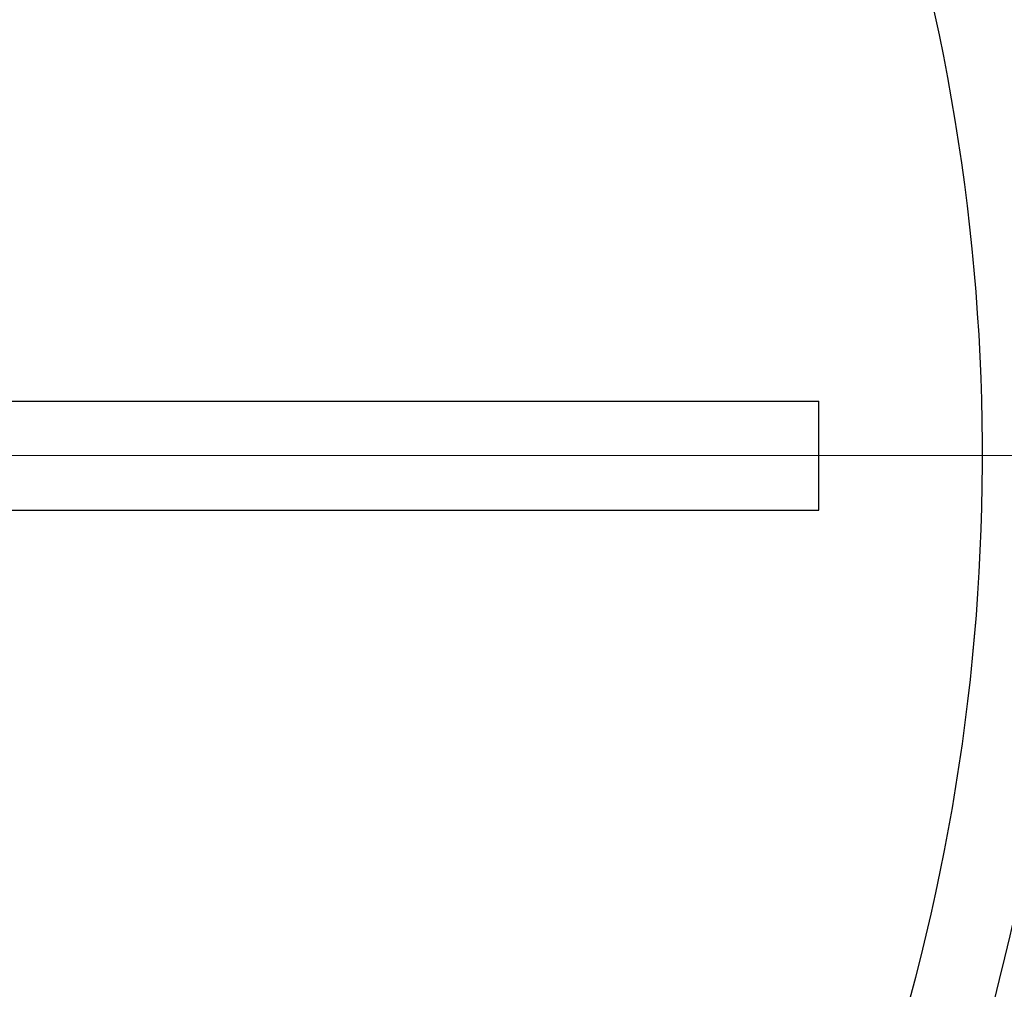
# Model space of a CAD drawing. Header units: millimetres. Extents: x 0 to 1733, y 0 to 1188.
# Tile 88 of 154: x 250 to 268, y 810 to 828. Entities that reach past the tile are written whole.
import ezdxf

# ---------------------------------------------------------------- set-up
doc = ezdxf.new("R2010")
doc.units = ezdxf.units.MM
doc.header["$LTSCALE"] = 0.727559
doc.linetypes.add('CENTER', pattern=[50.8, 31.75, -6.35, 6.35, -6.35])
doc.layers.add('NoLayerName_001', color=7, linetype='Continuous')
doc.styles.get("Standard").update_dxf_attribs({"font": 'txt', "bigfont": 'extfont2'})
doc.dimstyles.get("Standard").update_dxf_attribs({"dimtxt": 2.5, "dimasz": 2.5, "dimexe": 1, "dimexo": 1, "dimtad": 1, "dimdec": 3, "dimzin": 0, "dimdsep": 46, "dimtxsty": 'Standard', "dimcen": 2.5, "dimadec": 3, "dimazin": 0, "dimtfac": 0.75, "dimtdec": 3, "dimtmove": 0, "dimatfit": 3, "dimfxl": 1, "dimarcsym": 0})

# ---------------------------------------------------------------- blocks, each defined once
blk = doc.blocks.new('_OPEN30')
at = {"color": 0, "linetype": 'ByBlock', "lineweight": -2}
for p, q in [((-1, 0.267949), (0, 0)), ((0, 0), (-1, -0.267949)), ((0, 0), (-1, 0))]:
    blk.add_line(p, q, dxfattribs=at)
blk = doc.blocks.new('*D129')
at = {"layer": 'Defpoints', "color": 0}
for p in [(330, 820), (350, 820), (250.65, 761.3)]:
    blk.add_point(p, dxfattribs=at)
at = {"layer": 'NoLayerName_001', "color": 0, "linetype": 'Continuous', "lineweight": 13}
for p, q in [((334, 820), (354, 820)), ((350, 769.3), (350, 812)), ((254.65, 761.3), (354, 761.3))]:
    blk.add_line(p, q, dxfattribs=at)
at = {"layer": 'NoLayerName_001', "color": 0, "lineweight": 13, "xscale": 8, "yscale": 8, "zscale": 8}
for p, rotation in [((350, 820), 90), ((350, 761.3), 270)]:
    blk.add_blockref('_OPEN30', p, dxfattribs=dict(at, rotation=rotation))
at = {"layer": 'NoLayerName_001', "color": 0, "lineweight": 13, "insert": (338.416, 790.65), "char_height": 12.8, "attachment_point": 5, "rotation": 90}
blk.add_mtext('\\W0.8594;５９', dxfattribs=at)

msp = doc.modelspace()

# ---------------------------------------------------------------- linework, layer by layer
at = {"layer": 'NoLayerName_001', "color": 7, "linetype": 'Continuous', "lineweight": 25}
for p, q in [((246.69999958, 820.99999997), (264.99999913, 820.99999997)), ((264.99999913, 819.00000002), (264.99999913, 820.99999997)), ((246.69999958, 819.00000002), (264.99999913, 819.00000002))]:
    msp.add_line(p, q, dxfattribs=at)
at = {"layer": 'NoLayerName_001', "color": 4, "linetype": 'CENTER', "lineweight": 13}
msp.add_line((246.69999958, 820), (329.9999975, 820), dxfattribs=at)
at = {"layer": 'NoLayerName_001', "color": 7, "linetype": 'Continuous', "lineweight": 25}
for centre, radius, start, end in [((230, 820), 39.49999901, 318.330134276, 270), ((230, 819.99999775), 38, 319.685090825, 270.721473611), ((230, 820), 37.99999905, 319.685090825, 270.716215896), ((230, 819.99999775), 42, 348.675206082, 45.402055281)]:
    msp.add_arc(centre, radius, start, end, dxfattribs=at)

# ---------------------------------------------------------------- dimensions: what is measured, and where the dimension line sits
at = {"layer": 'NoLayerName_001', "color": 3, "linetype": 'Continuous', "lineweight": 13}
dim = msp.add_linear_dim(base=(350, 820), p1=(250.64999862, 761.30000477), p2=(329.9999975, 820), angle=90, text='\\W0.8594;５９', dimstyle='Standard', override={"dimtxt": 12.8, "dimasz": 8, "dimexe": 4, "dimexo": 4, "dimgap": 4, "dimdec": 8, "dimzin": 8, "dimblk": 'OPEN30', "dimclrd": 0, "dimclre": 0, "dimclrt": 0, "dimtp": 0, "dimtm": 0, "dimlwd": 13, "dimlwe": 13}, dxfattribs=at)
dim.commit()
dim.dimension.update_dxf_attribs({"geometry": '*D129', "text_midpoint": (350, 790.6500021), "dimtype": 160})

doc.saveas('drawing.dxf')
